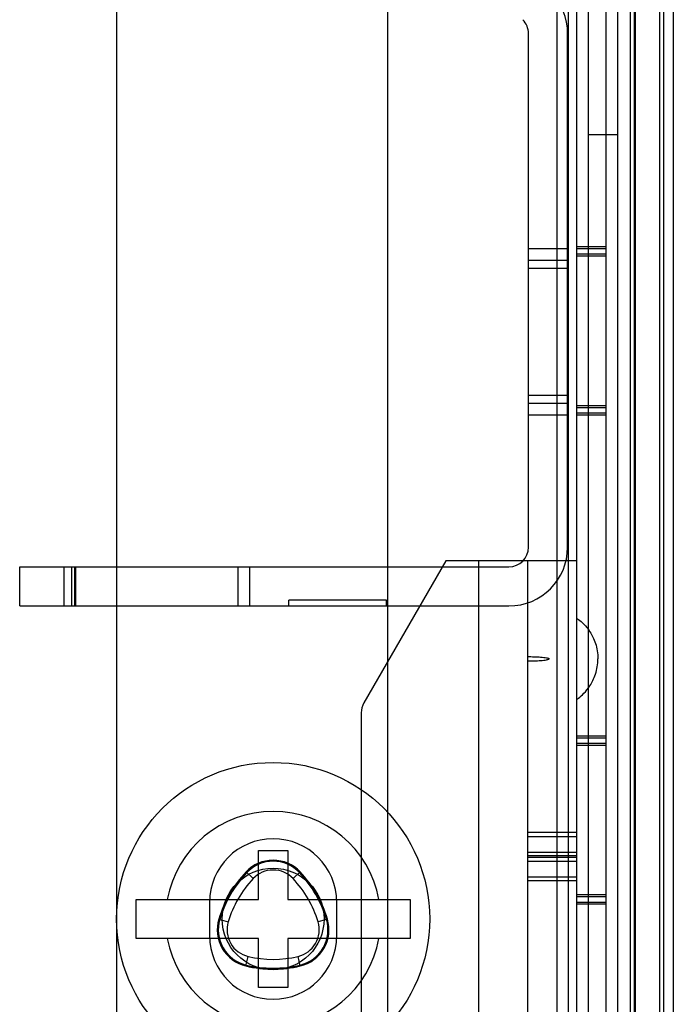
# Model space of a CAD drawing. Header units: millimetres. Extents: x 91 to 696, y 236 to 852.
# Tile 19 of 52: x 619 to 652, y 340 to 391. Entities that reach past the tile are written whole.
import ezdxf

# ---------------------------------------------------------------- set-up
doc = ezdxf.new("R2010")
doc.units = ezdxf.units.MM
doc.header["$LTSCALE"] = 70.538372
doc.layers.get('0').update_dxf_attribs({"linetype": 'CONTINUOUS'})

msp = doc.modelspace()

# ---------------------------------------------------------------- linework, layer by layer
at = {"color": 7, "linetype": 'Continuous'}
for p, q in [((646.765, 311.232), (646.765, 763.432)), ((647.165, 763.432), (647.165, 311.432)), ((648.665, 763.432), (648.665, 311.432)), ((649.915, 760.832), (649.915, 313.832)), ((650.115, 760.832), (650.115, 313.832)), ((651.415, 760.832), (651.415, 313.832)), ((651.615, 760.832), (651.615, 313.832)), ((652.115, 760.832), (652.115, 313.832)), ((646.165, 760.032), (646.165, 314.632)), ((650.165, 759.932), (650.165, 314.932)), ((637.515, 759.432), (637.515, 315.232)), ((647.765, 759.432), (647.765, 315.232)), ((649.265, 759.432), (649.265, 315.232)), ((623.665, 755.032), (623.665, 319.632)), ((644.715, 363.832), (644.715, 390.09)), ((646.715, 363.832), (646.715, 390.09)), ((647.765, 384.932), (649.265, 384.932)), ((646.715, 379.082), (644.715, 379.082)), ((648.665, 379.182), (647.165, 379.182)), ((648.665, 379.082), (647.165, 379.082)), ((646.715, 378.482), (644.715, 378.482)), ((648.665, 378.805), (647.165, 378.805)), ((648.665, 378.705), (647.165, 378.705)), ((646.715, 378.082), (644.715, 378.082)), ((646.715, 371.582), (644.715, 371.582)), ((646.715, 371.182), (644.715, 371.182)), ((648.665, 371.059), (647.165, 371.059)), ((648.665, 370.959), (647.165, 370.959)), ((646.715, 370.582), (644.715, 370.582)), ((648.665, 370.682), (647.165, 370.682)), ((648.665, 370.582), (647.165, 370.582)), ((640.489, 363.132), (636.299, 355.874)), ((647.165, 363.132), (640.489, 363.132)), ((642.165, 363.132), (642.165, 314.132)), ((644.665, 363.132), (644.665, 316.132)), ((618.715, 362.832), (643.715, 362.832)), ((618.715, 360.832), (618.715, 362.832)), ((620.965, 362.832), (620.965, 360.832)), ((621.361, 362.832), (621.361, 360.832)), ((621.508, 362.832), (621.508, 360.832)), ((621.565, 362.832), (621.565, 360.832)), ((629.865, 362.832), (629.865, 360.832)), ((630.465, 362.832), (630.465, 360.832)), ((618.715, 360.832), (643.715, 360.832)), ((637.465, 361.132), (632.465, 361.132)), ((632.465, 360.832), (632.465, 361.132)), ((637.465, 360.832), (637.465, 361.132)), ((636.165, 355.374), (636.165, 336.132)), ((648.665, 354.182), (647.165, 354.182)), ((648.665, 354.082), (647.165, 354.082)), ((648.665, 353.805), (647.165, 353.805)), ((648.665, 353.705), (647.165, 353.705)), ((647.165, 349.248), (644.665, 349.248)), ((644.665, 349.053), (647.165, 349.053)), ((630.915, 348.332), (632.415, 348.332)), ((630.915, 345.832), (630.915, 348.332)), ((632.415, 348.332), (632.415, 345.832)), ((644.665, 348.25), (647.165, 348.25)), ((647.165, 348.054), (644.665, 348.054)), ((647.165, 347.982), (644.665, 347.982)), ((644.665, 347.786), (647.165, 347.786)), ((630.281, 347.237), (630.645, 346.894)), ((633.048, 347.237), (632.684, 346.894)), ((644.665, 346.983), (647.165, 346.983)), ((647.165, 346.788), (644.665, 346.788)), ((624.665, 345.832), (630.915, 345.832)), ((624.665, 343.832), (624.665, 345.832)), ((632.415, 345.832), (638.665, 345.832)), ((638.665, 345.832), (638.665, 343.832)), ((648.665, 346.059), (647.165, 346.059)), ((648.665, 345.959), (647.165, 345.959)), ((628.415, 345.682), (628.415, 343.982)), ((634.915, 343.982), (634.915, 345.682)), ((648.665, 345.682), (647.165, 345.682)), ((648.665, 345.582), (647.165, 345.582)), ((628.891, 344.828), (629.369, 344.684)), ((634.439, 344.828), (633.96, 344.684)), ((630.915, 343.832), (624.665, 343.832)), ((630.915, 341.332), (630.915, 343.832)), ((638.665, 343.832), (632.415, 343.832)), ((632.415, 343.832), (632.415, 341.332)), ((630.274, 342.432), (630.389, 342.919)), ((633.055, 342.432), (632.941, 342.919)), ((632.415, 341.332), (630.915, 341.332))]:
    msp.add_line(p, q, dxfattribs=at)
for radius in [8, 2.6]:
    msp.add_circle((631.665, 344.832), radius, dxfattribs=at)
for centre, radius, start, end in [((643.715, 390.09), 3, 0, 45), ((643.715, 390.09), 1, 0, 45), ((643.715, 363.832), 3, 270, 360), ((643.715, 363.832), 1, 270, 360), ((637.165, 355.374), 1, 150, 180), ((631.665, 344.832), 5.5, 10.4757, 169.5243), ((631.665, 345.682), 3.25, 0, 180), ((631.665, 345.935), 1.9, 43.2605, 136.7395), ((631.665, 345.935), 1.85, 43.2605, 136.7395), ((631.665, 345.935), 1.4, 43.2605, 136.7395), ((634.696, 343.082), 6.062, 136.7395, 163.2605), ((634.696, 343.082), 6.012, 136.7395, 163.2605), ((634.696, 343.082), 5.562, 136.7395, 163.2605), ((628.634, 343.082), 5.562, 16.7395, 43.2605), ((628.634, 343.082), 6.012, 16.7395, 43.2605), ((628.634, 343.082), 6.062, 16.7395, 43.2605), ((630.71, 344.281), 1.9, 163.2605, 256.7395), ((630.71, 344.281), 1.85, 163.2605, 256.7395), ((632.619, 344.281), 1.85, 283.2605, 16.7395), ((632.619, 344.281), 1.9, 283.2605, 16.7395), ((630.71, 344.281), 1.4, 163.2605, 256.7395), ((632.619, 344.281), 1.4, 283.2605, 16.7395), ((631.665, 344.832), 5.5, 190.4757, 349.5243), ((631.665, 343.982), 3.25, 180, 360), ((631.665, 348.332), 5.562, 256.7395, 283.2605), ((631.665, 348.332), 6.062, 256.7395, 283.2605), ((631.665, 348.332), 6.012, 256.7395, 283.2605)]:
    msp.add_arc(centre, radius, start, end, dxfattribs=at)
for points, knots in [([(647.165, 360.211), (647.197, 360.189), (647.39, 360.051), (647.748, 359.745), (648.169, 358.951), (648.265, 358.405), (648.265, 358.132)], [0, 0, 0, 0, 0.097112, 0.548556, 0.774278, 1, 1, 1, 1]), ([(644.665, 358.242), (644.723, 358.242), (644.894, 358.241), (645.117, 358.234), (645.334, 358.221), (645.491, 358.205), (645.622, 358.192), (645.708, 358.163), (645.765, 358.162), (645.765, 358.132)], [0, 0, 0, 0, 0.143795, 0.429197, 0.571898, 0.714598, 0.857299, 0.92865, 1, 1, 1, 1]), ([(644.665, 358.022), (644.723, 358.022), (644.894, 358.024), (645.117, 358.031), (645.334, 358.044), (645.491, 358.06), (645.622, 358.073), (645.708, 358.102), (645.765, 358.103), (645.765, 358.132)], [0, 0, 0, 0, 0.143795, 0.429197, 0.571898, 0.714598, 0.857299, 0.92865, 1, 1, 1, 1]), ([(647.165, 356.054), (647.197, 356.076), (647.39, 356.214), (647.748, 356.52), (648.169, 357.314), (648.265, 357.86), (648.265, 358.132)], [0, 0, 0, 0, 0.097112, 0.548556, 0.774278, 1, 1, 1, 1])]:
    msp.add_open_spline(points, degree=3, knots=knots, dxfattribs=at)

doc.saveas('drawing.dxf')
